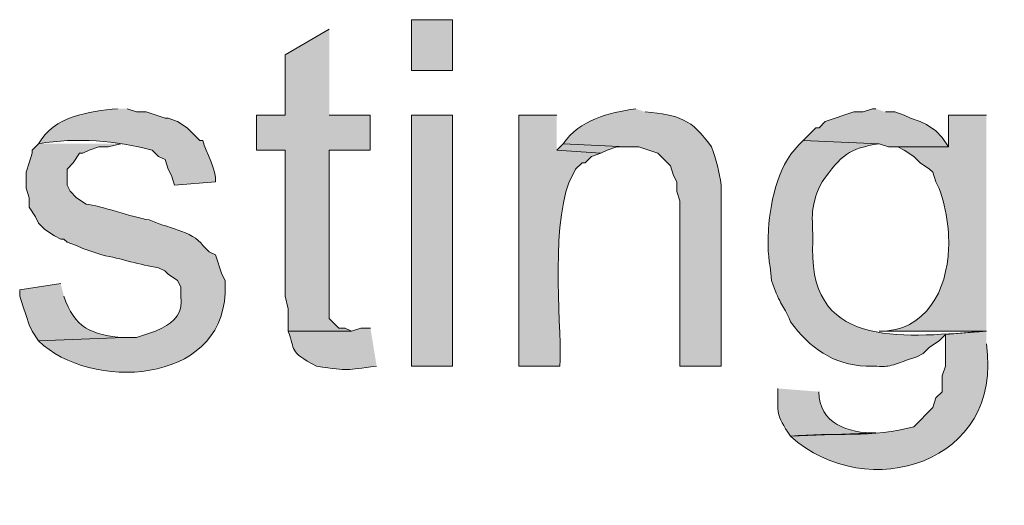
# Model space of a CAD drawing. Header units: inches. Extents: x 1352 to 2050, y -1711 to -1289.
# Tile 129 of 256: x 1949.43 to 1955.99, y -1565.69 to -1562.45. Entities that reach past the tile are written whole.
import ezdxf

# ---------------------------------------------------------------- set-up
doc = ezdxf.new("R2010")
doc.units = ezdxf.units.IN
doc.header["$MEASUREMENT"] = 0
doc.layers.add('图层 1', color=7, linetype='Continuous')

# ---------------------------------------------------------------- blocks, each defined once
blk = doc.blocks.new('block 10')
at = {"layer": '图层 1', "true_color": 0x221814}
h = blk.add_hatch(color=250, dxfattribs=at)
h.dxf.hatch_style = 2
h.paths.add_polyline_path([(1952.0414, -1562.7918), (1952.3143, -1562.7918), (1952.3143, -1562.4531), (1952.0414, -1562.4531)])
for points in [[(1951.4943, -1562.5169), (1951.2001, -1562.6864), (1951.2001, -1563.0884), (1951.0113, -1563.0884), (1951.0113, -1563.3209), (1951.2001, -1563.3209), (1951.2001, -1564.2949), (1951.2215, -1564.3793), (1951.2215, -1564.5278), (1951.6418, -1564.5278), (1951.5997, -1564.5067), (1951.5584, -1564.5067), (1951.5363, -1564.4854), (1951.4943, -1564.443), (1951.4943, -1563.3209), (1951.7675, -1563.3209), (1951.7675, -1563.0884), (1951.4943, -1563.0884)], [(1955.131, -1563.046), (1955.1099, -1563.046), (1955.0476, -1563.0674), (1954.9842, -1563.0674), (1954.7947, -1563.1308), (1954.7534, -1563.1728), (1954.732, -1563.1728), (1954.648, -1563.2576), (1955.153, -1563.2789), (1955.2154, -1563.2999), (1955.6147, -1563.2999), (1955.5726, -1563.2365), (1955.5309, -1563.1942), (1955.4679, -1563.1518), (1955.4259, -1563.1308), (1955.3625, -1563.1094), (1955.3204, -1563.0884), (1955.2574, -1563.0674), (1955.195, -1563.0674)], [(1953.0501, -1563.2789), (1953.0081, -1563.3209), (1953.3023, -1563.3423), (1953.3443, -1563.3209), (1953.4077, -1563.3003), (1953.4701, -1563.3003)]]:
    blk.add_hatch(color=250, dxfattribs=at).paths.add_polyline_path(points)
h = blk.add_hatch(color=250, dxfattribs=at)
edge = h.paths.add_edge_path()
edge.add_spline(control_points=[(1950.086, -1563.046), (1949.8958, -1563.0632), (1949.6615, -1563.0963), (1949.5609, -1563.2789), (1949.8193, -1563.2348), (1950.0736, -1563.2596), (1950.3171, -1563.3209), (1950.3171, -1563.3209), (1950.3592, -1563.3637), (1950.3592, -1563.3637), (1950.3592, -1563.3637), (1950.4022, -1563.3847), (1950.4022, -1563.3847), (1950.4022, -1563.3847), (1950.4222, -1563.4484), (1950.4222, -1563.4484), (1950.4222, -1563.4484), (1950.4443, -1563.4904), (1950.4443, -1563.4904), (1950.4443, -1563.4904), (1950.4639, -1563.5538), (1950.4639, -1563.5538), (1950.4639, -1563.5538), (1950.7385, -1563.5328), (1950.7385, -1563.5328), (1950.7488, -1563.4577), (1950.6709, -1563.332), (1950.6534, -1563.2576), (1950.6534, -1563.2576), (1950.633, -1563.2576), (1950.633, -1563.2576), (1950.633, -1563.2576), (1950.549, -1563.1728), (1950.549, -1563.1728), (1950.549, -1563.1728), (1950.4856, -1563.1308), (1950.4856, -1563.1308), (1950.4856, -1563.1308), (1950.4222, -1563.1094), (1950.4222, -1563.1094), (1950.4222, -1563.1094), (1950.4022, -1563.1094), (1950.4022, -1563.1094), (1950.4022, -1563.1094), (1950.2754, -1563.0674), (1950.2754, -1563.0674), (1950.2754, -1563.0674), (1950.2117, -1563.0674), (1950.2117, -1563.0674), (1950.2117, -1563.0674), (1950.1494, -1563.046), (1950.1494, -1563.046)], knot_values=[0, 0, 0, 0, 0.352778, 0.352778, 0.352778, 0.705556, 0.705556, 0.705556, 1.058333, 1.058333, 1.058333, 1.411111, 1.411111, 1.411111, 1.763889, 1.763889, 1.763889, 2.116667, 2.116667, 2.116667, 2.469444, 2.469444, 2.469444, 2.822222, 2.822222, 2.822222, 3.175, 3.175, 3.175, 3.527778, 3.527778, 3.527778, 3.880556, 3.880556, 3.880556, 4.233333, 4.233333, 4.233333, 4.586111, 4.586111, 4.586111, 4.938889, 4.938889, 4.938889, 5.291667, 5.291667, 5.291667, 5.644444, 5.644444, 5.644444, 5.997222, 5.997222, 5.997222, 5.997222], degree=3, periodic=0)
edge.add_line((1950.1494, -1563.046), (1950.086, -1563.046))
h = blk.add_hatch(color=250, dxfattribs=at)
edge = h.paths.add_edge_path()
edge.add_spline(control_points=[(1953.5338, -1563.046), (1953.3529, -1563.0739), (1953.1635, -1563.117), (1953.0501, -1563.2789), (1953.0501, -1563.2789), (1953.4701, -1563.2999), (1953.4701, -1563.2999), (1953.4701, -1563.2999), (1953.5552, -1563.2999), (1953.5552, -1563.2999), (1953.5552, -1563.2999), (1953.6806, -1563.3423), (1953.6806, -1563.3423), (1953.6806, -1563.3423), (1953.7226, -1563.3847), (1953.7226, -1563.3847), (1953.7226, -1563.3847), (1953.7643, -1563.4271), (1953.7643, -1563.4271), (1953.7643, -1563.4271), (1953.786, -1563.4904), (1953.786, -1563.4904), (1953.786, -1563.4904), (1953.8063, -1563.5328), (1953.8063, -1563.5328), (1953.8063, -1563.5328), (1953.8063, -1563.5965), (1953.8063, -1563.5965), (1953.8063, -1563.5965), (1953.828, -1563.6599), (1953.828, -1563.6599), (1953.828, -1563.6599), (1953.828, -1564.7603), (1953.828, -1564.7603), (1953.828, -1564.7603), (1954.1012, -1564.7603), (1954.1012, -1564.7603), (1954.1012, -1564.7603), (1954.1012, -1563.5538), (1954.1012, -1563.5538), (1954.0919, -1563.4687), (1954.0671, -1563.384), (1954.0385, -1563.2999), (1953.9031, -1563.1135), (1953.8249, -1563.0877), (1953.5965, -1563.0674)], knot_values=[0, 0, 0, 0, 0.352778, 0.352778, 0.352778, 0.705556, 0.705556, 0.705556, 1.058333, 1.058333, 1.058333, 1.411111, 1.411111, 1.411111, 1.763889, 1.763889, 1.763889, 2.116667, 2.116667, 2.116667, 2.469444, 2.469444, 2.469444, 2.822222, 2.822222, 2.822222, 3.175, 3.175, 3.175, 3.527778, 3.527778, 3.527778, 3.880556, 3.880556, 3.880556, 4.233333, 4.233333, 4.233333, 4.586111, 4.586111, 4.586111, 4.938889, 4.938889, 4.938889, 5.291667, 5.291667, 5.291667, 5.291667], degree=3, periodic=0)
edge.add_line((1953.5965, -1563.0674), (1953.5338, -1563.046))
h = blk.add_hatch(color=250, dxfattribs=at)
h.dxf.hatch_style = 2
h.paths.add_polyline_path([(1952.0414, -1564.7606), (1952.3143, -1564.7606), (1952.3143, -1563.0884), (1952.0414, -1563.0884)])
h = blk.add_hatch(color=250, dxfattribs=at)
edge = h.paths.add_edge_path()
edge.add_spline(control_points=[(1953.0081, -1563.0881), (1953.0081, -1563.0881), (1952.7559, -1563.0881), (1952.7559, -1563.0881), (1952.7559, -1563.0881), (1952.7559, -1564.7603), (1952.7559, -1564.7603), (1952.7559, -1564.7603), (1953.0295, -1564.7603), (1953.0295, -1564.7603), (1953.047, -1564.5729), (1952.9606, -1563.8632), (1953.0918, -1563.5332), (1953.0918, -1563.5332), (1953.1135, -1563.4904), (1953.1135, -1563.4904), (1953.1135, -1563.4904), (1953.1338, -1563.4484), (1953.1338, -1563.4484), (1953.1338, -1563.4484), (1953.1769, -1563.4057), (1953.1769, -1563.4057), (1953.1769, -1563.4057), (1953.1976, -1563.4057), (1953.1976, -1563.4057), (1953.1976, -1563.4057), (1953.2393, -1563.3637), (1953.2393, -1563.3637), (1953.2393, -1563.3637), (1953.3023, -1563.3423), (1953.3023, -1563.3423), (1953.3023, -1563.3423), (1953.0081, -1563.3209), (1953.0081, -1563.3209)], knot_values=[0, 0, 0, 0, 0.352778, 0.352778, 0.352778, 0.705556, 0.705556, 0.705556, 1.058333, 1.058333, 1.058333, 1.411111, 1.411111, 1.411111, 1.763889, 1.763889, 1.763889, 2.116667, 2.116667, 2.116667, 2.469444, 2.469444, 2.469444, 2.822222, 2.822222, 2.822222, 3.175, 3.175, 3.175, 3.527778, 3.527778, 3.527778, 3.880556, 3.880556, 3.880556, 3.880556], degree=3, periodic=0)
edge.add_line((1953.0081, -1563.3209), (1953.0081, -1563.0881))
h = blk.add_hatch(color=250, dxfattribs=at)
edge = h.paths.add_edge_path()
edge.add_spline(control_points=[(1955.8668, -1563.0881), (1955.8668, -1563.0881), (1955.6147, -1563.0881), (1955.6147, -1563.0881), (1955.6147, -1563.0881), (1955.6147, -1563.3003), (1955.6147, -1563.3003), (1955.6147, -1563.3003), (1955.2784, -1563.3003), (1955.2784, -1563.3003), (1955.2784, -1563.3003), (1955.3204, -1563.3209), (1955.3204, -1563.3209), (1955.3204, -1563.3209), (1955.3838, -1563.3637), (1955.3838, -1563.3637), (1955.3838, -1563.3637), (1955.4259, -1563.4057), (1955.4259, -1563.4057), (1955.4259, -1563.4057), (1955.4889, -1563.4484), (1955.4889, -1563.4484), (1955.4889, -1563.4484), (1955.5096, -1563.4691), (1955.5096, -1563.4691), (1955.5096, -1563.4691), (1955.5306, -1563.5332), (1955.5306, -1563.5332), (1955.5919, -1563.6365), (1955.6236, -1563.8591), (1955.6147, -1563.9776), (1955.6067, -1564.2518), (1955.4641, -1564.5315), (1955.153, -1564.5274), (1955.153, -1564.5274), (1955.8668, -1564.5274), (1955.8668, -1564.5274)], knot_values=[0, 0, 0, 0, 0.352778, 0.352778, 0.352778, 0.705556, 0.705556, 0.705556, 1.058333, 1.058333, 1.058333, 1.411111, 1.411111, 1.411111, 1.763889, 1.763889, 1.763889, 2.116667, 2.116667, 2.116667, 2.469444, 2.469444, 2.469444, 2.822222, 2.822222, 2.822222, 3.175, 3.175, 3.175, 3.527778, 3.527778, 3.527778, 3.880556, 3.880556, 3.880556, 4.233333, 4.233333, 4.233333, 4.233333], degree=3, periodic=0)
edge.add_line((1955.8668, -1564.5274), (1955.8668, -1563.0881))
h = blk.add_hatch(color=250, dxfattribs=at)
edge = h.paths.add_edge_path()
edge.add_spline(control_points=[(1949.5609, -1563.2789), (1949.5609, -1563.2789), (1949.5189, -1563.3209), (1949.5189, -1563.3209), (1949.5189, -1563.3209), (1949.5189, -1563.3423), (1949.5189, -1563.3423), (1949.5189, -1563.3423), (1949.4972, -1563.4057), (1949.4972, -1563.4057), (1949.4972, -1563.4057), (1949.4769, -1563.4691), (1949.4769, -1563.4691), (1949.4769, -1563.4691), (1949.4769, -1563.5752), (1949.4769, -1563.5752), (1949.4769, -1563.5752), (1949.4972, -1563.6386), (1949.4972, -1563.6386), (1949.4972, -1563.6386), (1949.4972, -1563.702), (1949.4972, -1563.702), (1949.4972, -1563.702), (1949.5392, -1563.7654), (1949.5392, -1563.7654), (1949.5392, -1563.7654), (1949.5609, -1563.8081), (1949.5609, -1563.8081), (1949.5609, -1563.8081), (1949.603, -1563.8501), (1949.603, -1563.8501), (1949.603, -1563.8501), (1949.6657, -1563.8928), (1949.6657, -1563.8928), (1949.6657, -1563.8928), (1949.7077, -1563.9135), (1949.7077, -1563.9135), (1949.7077, -1563.9135), (1949.7291, -1563.9135), (1949.7291, -1563.9135), (1949.7291, -1563.9135), (1949.7497, -1563.9349), (1949.7497, -1563.9349), (1949.7497, -1563.9349), (1949.8131, -1563.9562), (1949.8131, -1563.9562), (1949.8131, -1563.9562), (1949.8551, -1563.9769), (1949.8551, -1563.9769), (1949.8551, -1563.9769), (1949.9809, -1564.0196), (1949.9809, -1564.0196), (1950.1115, -1564.0437), (1950.2338, -1564.0864), (1950.3595, -1564.1044), (1950.3595, -1564.1044), (1950.4015, -1564.125), (1950.4015, -1564.125), (1950.4015, -1564.125), (1950.4219, -1564.1464), (1950.4219, -1564.1464), (1950.4219, -1564.1464), (1950.4856, -1564.1891), (1950.4856, -1564.1891), (1950.4856, -1564.1891), (1950.507, -1564.2311), (1950.507, -1564.2311), (1950.507, -1564.2311), (1950.507, -1564.2945), (1950.507, -1564.2945), (1950.5238, -1564.3972), (1950.4666, -1564.4661), (1950.3802, -1564.5061), (1950.3802, -1564.5061), (1950.3381, -1564.5274), (1950.3381, -1564.5274), (1950.3381, -1564.5274), (1950.2127, -1564.5701), (1950.2127, -1564.5701), (1950.2127, -1564.5701), (1950.1276, -1564.5701), (1950.1276, -1564.5701), (1950.1276, -1564.5701), (1949.5609, -1564.5915), (1949.5609, -1564.5915), (1949.9006, -1564.9257), (1950.7784, -1564.8864), (1950.8012, -1564.2732), (1950.8012, -1564.2732), (1950.8012, -1564.1891), (1950.8012, -1564.1891), (1950.8012, -1564.1891), (1950.7798, -1564.1464), (1950.7798, -1564.1464), (1950.7798, -1564.1464), (1950.7378, -1564.0196), (1950.7378, -1564.0196), (1950.7378, -1564.0196), (1950.6957, -1563.9982), (1950.6957, -1563.9982), (1950.6957, -1563.9982), (1950.6544, -1563.9562), (1950.6544, -1563.9562), (1950.5831, -1563.8591), (1950.4057, -1563.8356), (1950.2961, -1563.7867), (1950.1845, -1563.7681), (1949.9702, -1563.6909), (1949.8765, -1563.6813), (1949.8765, -1563.6813), (1949.8131, -1563.6386), (1949.8131, -1563.6386), (1949.8131, -1563.6386), (1949.7711, -1563.5959), (1949.7711, -1563.5959), (1949.7711, -1563.5959), (1949.7497, -1563.5538), (1949.7497, -1563.5538), (1949.7497, -1563.5538), (1949.7497, -1563.4477), (1949.7497, -1563.4477), (1949.7497, -1563.4477), (1949.7914, -1563.4057), (1949.7914, -1563.4057), (1949.7914, -1563.4057), (1949.8334, -1563.3423), (1949.8334, -1563.3423), (1949.8334, -1563.3423), (1949.8551, -1563.3423), (1949.8551, -1563.3423), (1949.8551, -1563.3423), (1949.8972, -1563.3209), (1949.8972, -1563.3209), (1949.8972, -1563.3209), (1949.9606, -1563.3003), (1949.9606, -1563.3003), (1949.9606, -1563.3003), (1950.0233, -1563.3003), (1950.0233, -1563.3003), (1950.0233, -1563.3003), (1950.1073, -1563.2789), (1950.1073, -1563.2789)], knot_values=[0, 0, 0, 0, 0.352778, 0.352778, 0.352778, 0.705556, 0.705556, 0.705556, 1.058333, 1.058333, 1.058333, 1.411111, 1.411111, 1.411111, 1.763889, 1.763889, 1.763889, 2.116667, 2.116667, 2.116667, 2.469444, 2.469444, 2.469444, 2.822222, 2.822222, 2.822222, 3.175, 3.175, 3.175, 3.527778, 3.527778, 3.527778, 3.880556, 3.880556, 3.880556, 4.233333, 4.233333, 4.233333, 4.586111, 4.586111, 4.586111, 4.938889, 4.938889, 4.938889, 5.291667, 5.291667, 5.291667, 5.644444, 5.644444, 5.644444, 5.997222, 5.997222, 5.997222, 6.35, 6.35, 6.35, 6.702778, 6.702778, 6.702778, 7.055556, 7.055556, 7.055556, 7.408333, 7.408333, 7.408333, 7.761111, 7.761111, 7.761111, 8.113889, 8.113889, 8.113889, 8.466667, 8.466667, 8.466667, 8.819444, 8.819444, 8.819444, 9.172222, 9.172222, 9.172222, 9.525, 9.525, 9.525, 9.877778, 9.877778, 9.877778, 10.230556, 10.230556, 10.230556, 10.583333, 10.583333, 10.583333, 10.936111, 10.936111, 10.936111, 11.288889, 11.288889, 11.288889, 11.641667, 11.641667, 11.641667, 11.994444, 11.994444, 11.994444, 12.347222, 12.347222, 12.347222, 12.7, 12.7, 12.7, 13.052778, 13.052778, 13.052778, 13.405556, 13.405556, 13.405556, 13.758333, 13.758333, 13.758333, 14.111111, 14.111111, 14.111111, 14.463889, 14.463889, 14.463889, 14.816667, 14.816667, 14.816667, 15.169444, 15.169444, 15.169444, 15.522222, 15.522222, 15.522222, 15.875, 15.875, 15.875, 16.227778, 16.227778, 16.227778, 16.580556, 16.580556, 16.580556, 16.580556], degree=3, periodic=0)
edge.add_line((1950.1073, -1563.2789), (1949.5609, -1563.2789))
h = blk.add_hatch(color=250, dxfattribs=at)
edge = h.paths.add_edge_path()
edge.add_spline(control_points=[(1954.648, -1563.2576), (1954.4823, -1563.406), (1954.4344, -1563.6389), (1954.4164, -1563.8501), (1954.4078, -1564.0193), (1954.4237, -1564.0451), (1954.4375, -1564.1891), (1954.5026, -1564.3769), (1954.5081, -1564.3317), (1954.5639, -1564.464), (1954.6927, -1564.6404), (1954.843, -1564.7486), (1955.0679, -1564.7603), (1955.2281, -1564.7575), (1955.1733, -1564.7789), (1955.3418, -1564.7183), (1955.3418, -1564.7183), (1955.4048, -1564.6969), (1955.4048, -1564.6969), (1955.4048, -1564.6969), (1955.4469, -1564.6756), (1955.4469, -1564.6756), (1955.4469, -1564.6756), (1955.4886, -1564.6335), (1955.4886, -1564.6335), (1955.4886, -1564.6335), (1955.552, -1564.5911), (1955.552, -1564.5911), (1955.552, -1564.5911), (1955.594, -1564.5488), (1955.594, -1564.5488), (1955.594, -1564.5488), (1955.8668, -1564.5274), (1955.8668, -1564.5274), (1955.3497, -1564.5605), (1954.6972, -1564.6645), (1954.7107, -1563.9772), (1954.7189, -1563.7791), (1954.6776, -1563.7213), (1954.7737, -1563.5328), (1954.8995, -1563.3547), (1954.9546, -1563.3099), (1955.1527, -1563.2789)], knot_values=[0, 0, 0, 0, 0.352778, 0.352778, 0.352778, 0.705556, 0.705556, 0.705556, 1.058333, 1.058333, 1.058333, 1.411111, 1.411111, 1.411111, 1.763889, 1.763889, 1.763889, 2.116667, 2.116667, 2.116667, 2.469444, 2.469444, 2.469444, 2.822222, 2.822222, 2.822222, 3.175, 3.175, 3.175, 3.527778, 3.527778, 3.527778, 3.880556, 3.880556, 3.880556, 4.233333, 4.233333, 4.233333, 4.586111, 4.586111, 4.586111, 4.938889, 4.938889, 4.938889, 4.938889], degree=3, periodic=0)
edge.add_line((1955.1527, -1563.2789), (1954.648, -1563.2576))
h = blk.add_hatch(color=250, dxfattribs=at)
edge = h.paths.add_edge_path()
edge.add_spline(control_points=[(1949.7077, -1564.2101), (1949.7077, -1564.2101), (1949.4348, -1564.2525), (1949.4348, -1564.2525), (1949.4348, -1564.2525), (1949.4348, -1564.2949), (1949.4348, -1564.2949), (1949.4348, -1564.2949), (1949.4555, -1564.3583), (1949.4555, -1564.3583), (1949.4555, -1564.3583), (1949.4769, -1564.422), (1949.4769, -1564.422), (1949.4769, -1564.422), (1949.4972, -1564.4854), (1949.4972, -1564.4854), (1949.4972, -1564.4854), (1949.5189, -1564.5274), (1949.5189, -1564.5274), (1949.5189, -1564.5274), (1949.5609, -1564.5911), (1949.5609, -1564.5911), (1949.5609, -1564.5911), (1950.1276, -1564.5701), (1950.1276, -1564.5701), (1949.9085, -1564.5522), (1949.798, -1564.5026), (1949.7291, -1564.2949)], knot_values=[0, 0, 0, 0, 0.352778, 0.352778, 0.352778, 0.705556, 0.705556, 0.705556, 1.058333, 1.058333, 1.058333, 1.411111, 1.411111, 1.411111, 1.763889, 1.763889, 1.763889, 2.116667, 2.116667, 2.116667, 2.469444, 2.469444, 2.469444, 2.822222, 2.822222, 2.822222, 3.175, 3.175, 3.175, 3.175], degree=3, periodic=0)
edge.add_line((1949.7291, -1564.2949), (1949.7077, -1564.2101))
h = blk.add_hatch(color=250, dxfattribs=at)
edge = h.paths.add_edge_path()
edge.add_spline(control_points=[(1951.7685, -1564.5064), (1951.7685, -1564.5064), (1951.7041, -1564.5064), (1951.7041, -1564.5064), (1951.7041, -1564.5064), (1951.6425, -1564.5274), (1951.6425, -1564.5274), (1951.6425, -1564.5274), (1951.2211, -1564.5274), (1951.2211, -1564.5274), (1951.2745, -1564.6583), (1951.2146, -1564.6559), (1951.4099, -1564.7603), (1951.6418, -1564.7961), (1951.5928, -1564.7841), (1951.8099, -1564.7603)], knot_values=[0, 0, 0, 0, 0.352778, 0.352778, 0.352778, 0.705556, 0.705556, 0.705556, 1.058333, 1.058333, 1.058333, 1.411111, 1.411111, 1.411111, 1.763889, 1.763889, 1.763889, 1.763889], degree=3, periodic=0)
edge.add_line((1951.8099, -1564.7603), (1951.7685, -1564.5064))
h = blk.add_hatch(color=250, dxfattribs=at)
edge = h.paths.add_edge_path()
edge.add_spline(control_points=[(1955.8668, -1564.5274), (1955.8668, -1564.5274), (1955.594, -1564.5488), (1955.594, -1564.5488), (1955.594, -1564.5488), (1955.594, -1564.7603), (1955.594, -1564.7603), (1955.594, -1564.7603), (1955.5726, -1564.8237), (1955.5726, -1564.8237), (1955.5726, -1564.8237), (1955.5726, -1564.9298), (1955.5726, -1564.9298), (1955.5726, -1564.9298), (1955.5306, -1564.9718), (1955.5306, -1564.9718), (1955.5306, -1564.9718), (1955.5096, -1565.0352), (1955.5096, -1565.0352), (1955.5096, -1565.0352), (1955.3838, -1565.1627), (1955.3838, -1565.1627), (1955.1206, -1565.2399), (1954.8381, -1565.1996), (1954.5639, -1565.2261), (1955.071, -1565.6863), (1955.986, -1565.4059), (1955.8668, -1564.6122)], knot_values=[0, 0, 0, 0, 0.352778, 0.352778, 0.352778, 0.705556, 0.705556, 0.705556, 1.058333, 1.058333, 1.058333, 1.411111, 1.411111, 1.411111, 1.763889, 1.763889, 1.763889, 2.116667, 2.116667, 2.116667, 2.469444, 2.469444, 2.469444, 2.822222, 2.822222, 2.822222, 3.175, 3.175, 3.175, 3.175], degree=3, periodic=0)
edge.add_line((1955.8668, -1564.6122), (1955.8668, -1564.5274))
h = blk.add_hatch(color=250, dxfattribs=at)
edge = h.paths.add_edge_path()
edge.add_spline(control_points=[(1954.4798, -1564.9084), (1954.4798, -1565.0786), (1954.4619, -1565.0759), (1954.5636, -1565.2261), (1954.5636, -1565.2261), (1955.1317, -1565.2047), (1955.1317, -1565.2047), (1954.9484, -1565.2082), (1954.7513, -1565.1403), (1954.7523, -1564.9298)], knot_values=[0, 0, 0, 0, 0.352778, 0.352778, 0.352778, 0.705556, 0.705556, 0.705556, 1.058333, 1.058333, 1.058333, 1.058333], degree=3, periodic=0)
edge.add_line((1954.7523, -1564.9298), (1954.4798, -1564.9084))
at = {"layer": '图层 1', "lineweight": 0}
for points in [[(1952.0414, -1562.7918), (1952.3143, -1562.7918), (1952.3143, -1562.4531), (1952.0414, -1562.4531), (1952.0414, -1562.7918)], [(1951.4943, -1562.5169), (1951.2001, -1562.6864), (1951.2001, -1563.0884), (1951.0113, -1563.0884), (1951.0113, -1563.3209), (1951.2001, -1563.3209), (1951.2001, -1564.2949), (1951.2215, -1564.3793), (1951.2215, -1564.5278), (1951.6418, -1564.5278), (1951.5997, -1564.5067), (1951.5584, -1564.5067), (1951.5363, -1564.4854), (1951.4943, -1564.443), (1951.4943, -1563.3209), (1951.7675, -1563.3209), (1951.7675, -1563.0884), (1951.4943, -1563.0884)], [(1955.131, -1563.046), (1955.1099, -1563.046), (1955.0476, -1563.0674), (1954.9842, -1563.0674), (1954.7947, -1563.1308), (1954.7534, -1563.1728), (1954.732, -1563.1728), (1954.648, -1563.2576), (1955.153, -1563.2789), (1955.2154, -1563.2999), (1955.6147, -1563.2999), (1955.5726, -1563.2365), (1955.5309, -1563.1942), (1955.4679, -1563.1518), (1955.4259, -1563.1308), (1955.3625, -1563.1094), (1955.3204, -1563.0884), (1955.2574, -1563.0674), (1955.195, -1563.0674)], [(1952.0414, -1564.7606), (1952.3143, -1564.7606), (1952.3143, -1563.0884), (1952.0414, -1563.0884), (1952.0414, -1564.7606)], [(1953.0501, -1563.2789), (1953.0081, -1563.3209), (1953.3023, -1563.3423), (1953.3443, -1563.3209), (1953.4077, -1563.3003), (1953.4701, -1563.3003)]]:
    blk.add_lwpolyline(points, dxfattribs=at)
for points, knots in [([(1950.086, -1563.046), (1949.8958, -1563.0632), (1949.6615, -1563.0963), (1949.5609, -1563.2789), (1949.8193, -1563.2348), (1950.0736, -1563.2596), (1950.3171, -1563.3209), (1950.3171, -1563.3209), (1950.3592, -1563.3637), (1950.3592, -1563.3637), (1950.3592, -1563.3637), (1950.4022, -1563.3847), (1950.4022, -1563.3847), (1950.4022, -1563.3847), (1950.4222, -1563.4484), (1950.4222, -1563.4484), (1950.4222, -1563.4484), (1950.4443, -1563.4904), (1950.4443, -1563.4904), (1950.4443, -1563.4904), (1950.4639, -1563.5538), (1950.4639, -1563.5538), (1950.4639, -1563.5538), (1950.7385, -1563.5328), (1950.7385, -1563.5328), (1950.7488, -1563.4577), (1950.6709, -1563.332), (1950.6534, -1563.2576), (1950.6534, -1563.2576), (1950.633, -1563.2576), (1950.633, -1563.2576), (1950.633, -1563.2576), (1950.549, -1563.1728), (1950.549, -1563.1728), (1950.549, -1563.1728), (1950.4856, -1563.1308), (1950.4856, -1563.1308), (1950.4856, -1563.1308), (1950.4222, -1563.1094), (1950.4222, -1563.1094), (1950.4222, -1563.1094), (1950.4022, -1563.1094), (1950.4022, -1563.1094), (1950.4022, -1563.1094), (1950.2754, -1563.0674), (1950.2754, -1563.0674), (1950.2754, -1563.0674), (1950.2117, -1563.0674), (1950.2117, -1563.0674), (1950.2117, -1563.0674), (1950.1494, -1563.046), (1950.1494, -1563.046)], [0, 0, 0, 0, 1, 1, 1, 2, 2, 2, 3, 3, 3, 4, 4, 4, 5, 5, 5, 6, 6, 6, 7, 7, 7, 8, 8, 8, 9, 9, 9, 10, 10, 10, 11, 11, 11, 12, 12, 12, 13, 13, 13, 14, 14, 14, 15, 15, 15, 16, 16, 16, 17, 17, 17, 17]), ([(1953.5338, -1563.046), (1953.3529, -1563.0739), (1953.1635, -1563.117), (1953.0501, -1563.2789), (1953.0501, -1563.2789), (1953.4701, -1563.2999), (1953.4701, -1563.2999), (1953.4701, -1563.2999), (1953.5552, -1563.2999), (1953.5552, -1563.2999), (1953.5552, -1563.2999), (1953.6806, -1563.3423), (1953.6806, -1563.3423), (1953.6806, -1563.3423), (1953.7226, -1563.3847), (1953.7226, -1563.3847), (1953.7226, -1563.3847), (1953.7643, -1563.4271), (1953.7643, -1563.4271), (1953.7643, -1563.4271), (1953.786, -1563.4904), (1953.786, -1563.4904), (1953.786, -1563.4904), (1953.8063, -1563.5328), (1953.8063, -1563.5328), (1953.8063, -1563.5328), (1953.8063, -1563.5965), (1953.8063, -1563.5965), (1953.8063, -1563.5965), (1953.828, -1563.6599), (1953.828, -1563.6599), (1953.828, -1563.6599), (1953.828, -1564.7603), (1953.828, -1564.7603), (1953.828, -1564.7603), (1954.1012, -1564.7603), (1954.1012, -1564.7603), (1954.1012, -1564.7603), (1954.1012, -1563.5538), (1954.1012, -1563.5538), (1954.0919, -1563.4687), (1954.0671, -1563.384), (1954.0385, -1563.2999), (1953.9031, -1563.1135), (1953.8249, -1563.0877), (1953.5965, -1563.0674)], [0, 0, 0, 0, 1, 1, 1, 2, 2, 2, 3, 3, 3, 4, 4, 4, 5, 5, 5, 6, 6, 6, 7, 7, 7, 8, 8, 8, 9, 9, 9, 10, 10, 10, 11, 11, 11, 12, 12, 12, 13, 13, 13, 14, 14, 14, 15, 15, 15, 15]), ([(1953.0081, -1563.0881), (1953.0081, -1563.0881), (1952.7559, -1563.0881), (1952.7559, -1563.0881), (1952.7559, -1563.0881), (1952.7559, -1564.7603), (1952.7559, -1564.7603), (1952.7559, -1564.7603), (1953.0295, -1564.7603), (1953.0295, -1564.7603), (1953.047, -1564.5729), (1952.9606, -1563.8632), (1953.0918, -1563.5332), (1953.0918, -1563.5332), (1953.1135, -1563.4904), (1953.1135, -1563.4904), (1953.1135, -1563.4904), (1953.1338, -1563.4484), (1953.1338, -1563.4484), (1953.1338, -1563.4484), (1953.1769, -1563.4057), (1953.1769, -1563.4057), (1953.1769, -1563.4057), (1953.1976, -1563.4057), (1953.1976, -1563.4057), (1953.1976, -1563.4057), (1953.2393, -1563.3637), (1953.2393, -1563.3637), (1953.2393, -1563.3637), (1953.3023, -1563.3423), (1953.3023, -1563.3423), (1953.3023, -1563.3423), (1953.0081, -1563.3209), (1953.0081, -1563.3209)], [0, 0, 0, 0, 1, 1, 1, 2, 2, 2, 3, 3, 3, 4, 4, 4, 5, 5, 5, 6, 6, 6, 7, 7, 7, 8, 8, 8, 9, 9, 9, 10, 10, 10, 11, 11, 11, 11]), ([(1955.8668, -1563.0881), (1955.8668, -1563.0881), (1955.6147, -1563.0881), (1955.6147, -1563.0881), (1955.6147, -1563.0881), (1955.6147, -1563.3003), (1955.6147, -1563.3003), (1955.6147, -1563.3003), (1955.2784, -1563.3003), (1955.2784, -1563.3003), (1955.2784, -1563.3003), (1955.3204, -1563.3209), (1955.3204, -1563.3209), (1955.3204, -1563.3209), (1955.3838, -1563.3637), (1955.3838, -1563.3637), (1955.3838, -1563.3637), (1955.4259, -1563.4057), (1955.4259, -1563.4057), (1955.4259, -1563.4057), (1955.4889, -1563.4484), (1955.4889, -1563.4484), (1955.4889, -1563.4484), (1955.5096, -1563.4691), (1955.5096, -1563.4691), (1955.5096, -1563.4691), (1955.5306, -1563.5332), (1955.5306, -1563.5332), (1955.5919, -1563.6365), (1955.6236, -1563.8591), (1955.6147, -1563.9776), (1955.6067, -1564.2518), (1955.4641, -1564.5315), (1955.153, -1564.5274), (1955.153, -1564.5274), (1955.8668, -1564.5274), (1955.8668, -1564.5274)], [0, 0, 0, 0, 1, 1, 1, 2, 2, 2, 3, 3, 3, 4, 4, 4, 5, 5, 5, 6, 6, 6, 7, 7, 7, 8, 8, 8, 9, 9, 9, 10, 10, 10, 11, 11, 11, 12, 12, 12, 12]), ([(1949.5609, -1563.2789), (1949.5609, -1563.2789), (1949.5189, -1563.3209), (1949.5189, -1563.3209), (1949.5189, -1563.3209), (1949.5189, -1563.3423), (1949.5189, -1563.3423), (1949.5189, -1563.3423), (1949.4972, -1563.4057), (1949.4972, -1563.4057), (1949.4972, -1563.4057), (1949.4769, -1563.4691), (1949.4769, -1563.4691), (1949.4769, -1563.4691), (1949.4769, -1563.5752), (1949.4769, -1563.5752), (1949.4769, -1563.5752), (1949.4972, -1563.6386), (1949.4972, -1563.6386), (1949.4972, -1563.6386), (1949.4972, -1563.702), (1949.4972, -1563.702), (1949.4972, -1563.702), (1949.5392, -1563.7654), (1949.5392, -1563.7654), (1949.5392, -1563.7654), (1949.5609, -1563.8081), (1949.5609, -1563.8081), (1949.5609, -1563.8081), (1949.603, -1563.8501), (1949.603, -1563.8501), (1949.603, -1563.8501), (1949.6657, -1563.8928), (1949.6657, -1563.8928), (1949.6657, -1563.8928), (1949.7077, -1563.9135), (1949.7077, -1563.9135), (1949.7077, -1563.9135), (1949.7291, -1563.9135), (1949.7291, -1563.9135), (1949.7291, -1563.9135), (1949.7497, -1563.9349), (1949.7497, -1563.9349), (1949.7497, -1563.9349), (1949.8131, -1563.9562), (1949.8131, -1563.9562), (1949.8131, -1563.9562), (1949.8551, -1563.9769), (1949.8551, -1563.9769), (1949.8551, -1563.9769), (1949.9809, -1564.0196), (1949.9809, -1564.0196), (1950.1115, -1564.0437), (1950.2338, -1564.0864), (1950.3595, -1564.1044), (1950.3595, -1564.1044), (1950.4015, -1564.125), (1950.4015, -1564.125), (1950.4015, -1564.125), (1950.4219, -1564.1464), (1950.4219, -1564.1464), (1950.4219, -1564.1464), (1950.4856, -1564.1891), (1950.4856, -1564.1891), (1950.4856, -1564.1891), (1950.507, -1564.2311), (1950.507, -1564.2311), (1950.507, -1564.2311), (1950.507, -1564.2945), (1950.507, -1564.2945), (1950.5238, -1564.3972), (1950.4666, -1564.4661), (1950.3802, -1564.5061), (1950.3802, -1564.5061), (1950.3381, -1564.5274), (1950.3381, -1564.5274), (1950.3381, -1564.5274), (1950.2127, -1564.5701), (1950.2127, -1564.5701), (1950.2127, -1564.5701), (1950.1276, -1564.5701), (1950.1276, -1564.5701), (1950.1276, -1564.5701), (1949.5609, -1564.5915), (1949.5609, -1564.5915), (1949.9006, -1564.9257), (1950.7784, -1564.8864), (1950.8012, -1564.2732), (1950.8012, -1564.2732), (1950.8012, -1564.1891), (1950.8012, -1564.1891), (1950.8012, -1564.1891), (1950.7798, -1564.1464), (1950.7798, -1564.1464), (1950.7798, -1564.1464), (1950.7378, -1564.0196), (1950.7378, -1564.0196), (1950.7378, -1564.0196), (1950.6957, -1563.9982), (1950.6957, -1563.9982), (1950.6957, -1563.9982), (1950.6544, -1563.9562), (1950.6544, -1563.9562), (1950.5831, -1563.8591), (1950.4057, -1563.8356), (1950.2961, -1563.7867), (1950.1845, -1563.7681), (1949.9702, -1563.6909), (1949.8765, -1563.6813), (1949.8765, -1563.6813), (1949.8131, -1563.6386), (1949.8131, -1563.6386), (1949.8131, -1563.6386), (1949.7711, -1563.5959), (1949.7711, -1563.5959), (1949.7711, -1563.5959), (1949.7497, -1563.5538), (1949.7497, -1563.5538), (1949.7497, -1563.5538), (1949.7497, -1563.4477), (1949.7497, -1563.4477), (1949.7497, -1563.4477), (1949.7914, -1563.4057), (1949.7914, -1563.4057), (1949.7914, -1563.4057), (1949.8334, -1563.3423), (1949.8334, -1563.3423), (1949.8334, -1563.3423), (1949.8551, -1563.3423), (1949.8551, -1563.3423), (1949.8551, -1563.3423), (1949.8972, -1563.3209), (1949.8972, -1563.3209), (1949.8972, -1563.3209), (1949.9606, -1563.3003), (1949.9606, -1563.3003), (1949.9606, -1563.3003), (1950.0233, -1563.3003), (1950.0233, -1563.3003), (1950.0233, -1563.3003), (1950.1073, -1563.2789), (1950.1073, -1563.2789)], [0, 0, 0, 0, 1, 1, 1, 2, 2, 2, 3, 3, 3, 4, 4, 4, 5, 5, 5, 6, 6, 6, 7, 7, 7, 8, 8, 8, 9, 9, 9, 10, 10, 10, 11, 11, 11, 12, 12, 12, 13, 13, 13, 14, 14, 14, 15, 15, 15, 16, 16, 16, 17, 17, 17, 18, 18, 18, 19, 19, 19, 20, 20, 20, 21, 21, 21, 22, 22, 22, 23, 23, 23, 24, 24, 24, 25, 25, 25, 26, 26, 26, 27, 27, 27, 28, 28, 28, 29, 29, 29, 30, 30, 30, 31, 31, 31, 32, 32, 32, 33, 33, 33, 34, 34, 34, 35, 35, 35, 36, 36, 36, 37, 37, 37, 38, 38, 38, 39, 39, 39, 40, 40, 40, 41, 41, 41, 42, 42, 42, 43, 43, 43, 44, 44, 44, 45, 45, 45, 46, 46, 46, 47, 47, 47, 47]), ([(1954.648, -1563.2576), (1954.4823, -1563.406), (1954.4344, -1563.6389), (1954.4164, -1563.8501), (1954.4078, -1564.0193), (1954.4237, -1564.0451), (1954.4375, -1564.1891), (1954.5026, -1564.3769), (1954.5081, -1564.3317), (1954.5639, -1564.464), (1954.6927, -1564.6404), (1954.843, -1564.7486), (1955.0679, -1564.7603), (1955.2281, -1564.7575), (1955.1733, -1564.7789), (1955.3418, -1564.7183), (1955.3418, -1564.7183), (1955.4048, -1564.6969), (1955.4048, -1564.6969), (1955.4048, -1564.6969), (1955.4469, -1564.6756), (1955.4469, -1564.6756), (1955.4469, -1564.6756), (1955.4886, -1564.6335), (1955.4886, -1564.6335), (1955.4886, -1564.6335), (1955.552, -1564.5911), (1955.552, -1564.5911), (1955.552, -1564.5911), (1955.594, -1564.5488), (1955.594, -1564.5488), (1955.594, -1564.5488), (1955.8668, -1564.5274), (1955.8668, -1564.5274), (1955.3497, -1564.5605), (1954.6972, -1564.6645), (1954.7107, -1563.9772), (1954.7189, -1563.7791), (1954.6776, -1563.7213), (1954.7737, -1563.5328), (1954.8995, -1563.3547), (1954.9546, -1563.3099), (1955.1527, -1563.2789)], [0, 0, 0, 0, 1, 1, 1, 2, 2, 2, 3, 3, 3, 4, 4, 4, 5, 5, 5, 6, 6, 6, 7, 7, 7, 8, 8, 8, 9, 9, 9, 10, 10, 10, 11, 11, 11, 12, 12, 12, 13, 13, 13, 14, 14, 14, 14]), ([(1949.7077, -1564.2101), (1949.7077, -1564.2101), (1949.4348, -1564.2525), (1949.4348, -1564.2525), (1949.4348, -1564.2525), (1949.4348, -1564.2949), (1949.4348, -1564.2949), (1949.4348, -1564.2949), (1949.4555, -1564.3583), (1949.4555, -1564.3583), (1949.4555, -1564.3583), (1949.4769, -1564.422), (1949.4769, -1564.422), (1949.4769, -1564.422), (1949.4972, -1564.4854), (1949.4972, -1564.4854), (1949.4972, -1564.4854), (1949.5189, -1564.5274), (1949.5189, -1564.5274), (1949.5189, -1564.5274), (1949.5609, -1564.5911), (1949.5609, -1564.5911), (1949.5609, -1564.5911), (1950.1276, -1564.5701), (1950.1276, -1564.5701), (1949.9085, -1564.5522), (1949.798, -1564.5026), (1949.7291, -1564.2949)], [0, 0, 0, 0, 1, 1, 1, 2, 2, 2, 3, 3, 3, 4, 4, 4, 5, 5, 5, 6, 6, 6, 7, 7, 7, 8, 8, 8, 9, 9, 9, 9]), ([(1951.7685, -1564.5064), (1951.7685, -1564.5064), (1951.7041, -1564.5064), (1951.7041, -1564.5064), (1951.7041, -1564.5064), (1951.6425, -1564.5274), (1951.6425, -1564.5274), (1951.6425, -1564.5274), (1951.2211, -1564.5274), (1951.2211, -1564.5274), (1951.2745, -1564.6583), (1951.2146, -1564.6559), (1951.4099, -1564.7603), (1951.6418, -1564.7961), (1951.5928, -1564.7841), (1951.8099, -1564.7603)], [0, 0, 0, 0, 1, 1, 1, 2, 2, 2, 3, 3, 3, 4, 4, 4, 5, 5, 5, 5]), ([(1955.8668, -1564.5274), (1955.8668, -1564.5274), (1955.594, -1564.5488), (1955.594, -1564.5488), (1955.594, -1564.5488), (1955.594, -1564.7603), (1955.594, -1564.7603), (1955.594, -1564.7603), (1955.5726, -1564.8237), (1955.5726, -1564.8237), (1955.5726, -1564.8237), (1955.5726, -1564.9298), (1955.5726, -1564.9298), (1955.5726, -1564.9298), (1955.5306, -1564.9718), (1955.5306, -1564.9718), (1955.5306, -1564.9718), (1955.5096, -1565.0352), (1955.5096, -1565.0352), (1955.5096, -1565.0352), (1955.3838, -1565.1627), (1955.3838, -1565.1627), (1955.1206, -1565.2399), (1954.8381, -1565.1996), (1954.5639, -1565.2261), (1955.071, -1565.6863), (1955.986, -1565.4059), (1955.8668, -1564.6122)], [0, 0, 0, 0, 1, 1, 1, 2, 2, 2, 3, 3, 3, 4, 4, 4, 5, 5, 5, 6, 6, 6, 7, 7, 7, 8, 8, 8, 9, 9, 9, 9]), ([(1954.4798, -1564.9084), (1954.4798, -1565.0786), (1954.4619, -1565.0759), (1954.5636, -1565.2261), (1954.5636, -1565.2261), (1955.1317, -1565.2047), (1955.1317, -1565.2047), (1954.9484, -1565.2082), (1954.7513, -1565.1403), (1954.7523, -1564.9298)], [0, 0, 0, 0, 1, 1, 1, 2, 2, 2, 3, 3, 3, 3])]:
    blk.add_open_spline(points, degree=3, knots=knots, dxfattribs=at)
blk = doc.blocks.new('block 9')
at = {"layer": '图层 1'}
blk.add_blockref('block 10', (0, 0), dxfattribs=at)
blk = doc.blocks.new('block 2')
at = {"layer": '图层 1'}
blk.add_blockref('block 9', (0, 0), dxfattribs=at)

msp = doc.modelspace()

# ---------------------------------------------------------------- block references
at = {"layer": '图层 1'}
msp.add_blockref('block 2', (0, 0), dxfattribs=at)

doc.saveas('drawing.dxf')
